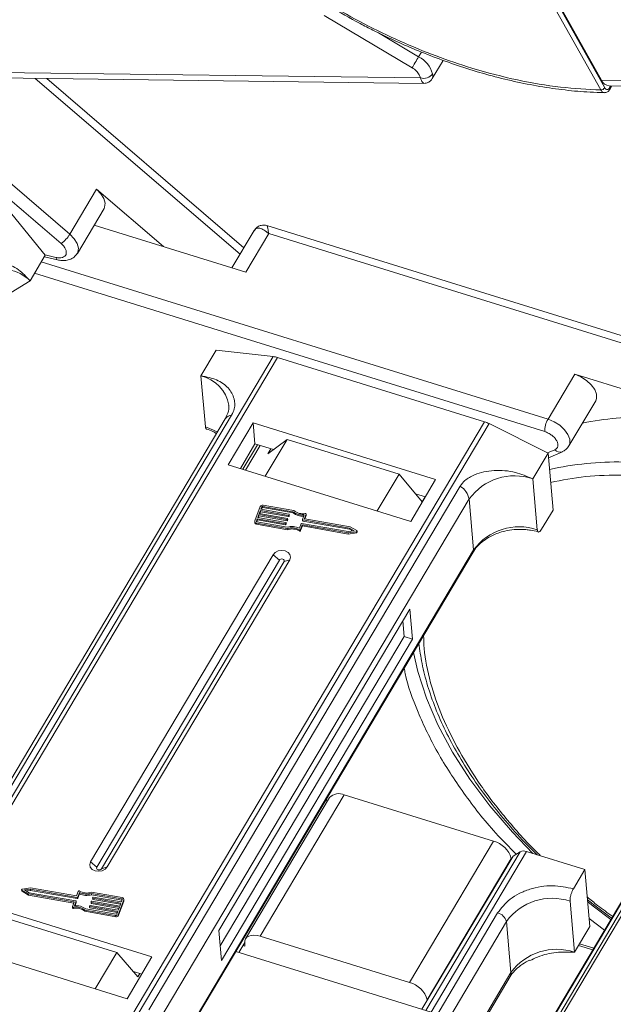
# Model space of a CAD drawing. Header units: millimetres. Extents: x -976 to 1106, y 28 to 1486.
# Tile 28 of 51: x 348 to 395, y 1215 to 1292. Entities that reach past the tile are written whole.
import ezdxf

# ---------------------------------------------------------------- set-up
doc = ezdxf.new("R2010")
doc.units = ezdxf.units.MM

msp = doc.modelspace()

# ---------------------------------------------------------------- linework, layer by layer
at = {"color": 7, "linetype": 'Continuous', "lineweight": 15}
for p, q in [((393.956, 1286.857), (369.159, 1331.118)), ((393.644, 1286.682), (368.847, 1330.943)), ((369.492, 1330.68), (393.713, 1287.447)), ((378.744, 1288.437), (371.796, 1292.569)), ((379.259, 1289.303), (376.076, 1291.195)), ((379.481, 1289.675), (379.259, 1289.303)), ((380.335, 1287.577), (381.192, 1289.018)), ((335.882, 1287.552), (351.024, 1274.56)), ((379.403, 1287.631), (340.037, 1288.138)), ((340.621, 1287.707), (379.676, 1287.204)), ((348.981, 1287.599), (365.157, 1273.72)), ((365.462, 1274.232), (349.895, 1287.588)), ((379.403, 1287.631), (379.309, 1287.888)), ((351.71, 1275.304), (337.7, 1287.323)), ((433.08, 1286.94), (393.713, 1287.447)), ((394.298, 1287.016), (433.353, 1286.513)), ((394.436, 1287.014), (394.34, 1286.852)), ((394.35, 1286.725), (394.522, 1287.013)), ((353.82, 1278.853), (351.71, 1275.304)), ((359.107, 1274.317), (353.82, 1278.853)), ((346.791, 1277.303), (349.775, 1273.652)), ((352.303, 1273.789), (354.414, 1277.338)), ((353.628, 1276.016), (365.607, 1272.302)), ((410.594, 1262.55), (367.275, 1275.981)), ((366.271, 1275.592), (364.515, 1272.64)), ((365.607, 1272.302), (367.417, 1275.344)), ((367.417, 1275.344), (410.219, 1262.073)), ((348.569, 1271.624), (349.775, 1273.652)), ((350.607, 1273.47), (349.757, 1273.674)), ((389.476, 1260.698), (349.451, 1273.107)), ((349.699, 1273.525), (350.74, 1273.274)), ((348.919, 1272.212), (389.216, 1259.718)), ((345.309, 1269.614), (348.569, 1271.624)), ((362.062, 1264.125), (363.268, 1266.153)), ((363.268, 1266.153), (367.767, 1265.645)), ((367.767, 1265.645), (338.053, 1215.686)), ((338.382, 1215.584), (368.113, 1265.571)), ((368.113, 1265.571), (384.466, 1260.501)), ((391.587, 1264.247), (389.476, 1260.698)), ((402.702, 1260.801), (391.587, 1264.247)), ((362.062, 1264.125), (362.418, 1260.105)), ((391.133, 1258.592), (393.244, 1262.141)), ((363.987, 1260.729), (339.411, 1219.407)), ((339.909, 1219.689), (364.486, 1261.011)), ((384.466, 1260.501), (354.735, 1210.514)), ((355.103, 1210.399), (384.817, 1260.359)), ((366.187, 1260.403), (364.227, 1257.108)), ((380.602, 1255.934), (366.187, 1260.403)), ((366.187, 1260.403), (366.333, 1258.748)), ((384.817, 1260.359), (389.477, 1258.027)), ((368.872, 1259.101), (367.148, 1256.202)), ((367.336, 1257.967), (368.872, 1259.101)), ((377.717, 1256.358), (368.872, 1259.101)), ((366.333, 1258.748), (365.182, 1256.812)), ((366.523, 1258.689), (365.372, 1256.753)), ((365.59, 1256.685), (366.742, 1258.621)), ((367.785, 1258.298), (366.333, 1258.748)), ((367.336, 1257.967), (367.573, 1258.364)), ((388.271, 1255.999), (389.477, 1258.027)), ((390.018, 1258.291), (389.449, 1258.041)), ((389.477, 1258.027), (389.875, 1253.534)), ((389.511, 1257.653), (390.611, 1258.137)), ((364.227, 1257.108), (378.642, 1252.639)), ((375.994, 1253.46), (377.717, 1256.358)), ((377.717, 1256.358), (379.546, 1254.181)), ((378.642, 1252.639), (380.602, 1255.934)), ((388.627, 1251.979), (388.271, 1255.999)), ((382.538, 1255.414), (357.961, 1214.092)), ((415.056, 1255.241), (385.499, 1205.546)), ((385.77, 1205.543), (415.349, 1255.274)), ((358.671, 1213.082), (383.248, 1254.404)), ((379.793, 1254.575), (379.012, 1254.817)), ((379.782, 1254.578), (379.546, 1254.181)), ((383.604, 1250.384), (383.248, 1254.404)), ((366.741, 1253.801), (366.326, 1252.675)), ((366.759, 1253.498), (366.673, 1253.263)), ((366.713, 1253.256), (366.768, 1253.403)), ((368.975, 1253.108), (366.759, 1253.498)), ((366.768, 1253.403), (366.759, 1253.498)), ((366.768, 1253.403), (368.984, 1253.014)), ((366.863, 1253.779), (366.794, 1253.592)), ((366.794, 1253.592), (369.01, 1253.202)), ((366.834, 1253.584), (366.871, 1253.685)), ((366.871, 1253.685), (366.863, 1253.779)), ((369.328, 1253.396), (366.941, 1253.815)), ((366.941, 1253.815), (366.95, 1253.721)), ((366.95, 1253.721), (369.336, 1253.301)), ((369.401, 1253.483), (366.976, 1253.909)), ((369.336, 1253.301), (369.328, 1253.396)), ((388.97, 1252.013), (389.875, 1253.534)), ((366.319, 1252.626), (366.328, 1252.532)), ((366.517, 1252.841), (366.448, 1252.654)), ((366.448, 1252.654), (366.451, 1252.622)), ((366.473, 1252.602), (366.526, 1252.747)), ((366.492, 1252.596), (368.879, 1252.177)), ((368.733, 1252.452), (366.517, 1252.841)), ((366.526, 1252.747), (366.517, 1252.841)), ((366.526, 1252.747), (368.742, 1252.357)), ((366.638, 1253.17), (366.552, 1252.935)), ((366.552, 1252.935), (368.768, 1252.546)), ((366.592, 1252.928), (366.647, 1253.075)), ((368.854, 1252.78), (366.638, 1253.17)), ((366.647, 1253.075), (366.638, 1253.17)), ((366.647, 1253.075), (368.863, 1252.685)), ((366.673, 1253.263), (368.889, 1252.874)), ((368.863, 1252.685), (368.854, 1252.78)), ((368.911, 1252.845), (368.894, 1252.798)), ((368.902, 1252.704), (368.894, 1252.798)), ((368.902, 1252.704), (368.919, 1252.75)), ((368.919, 1252.75), (368.911, 1252.845)), ((368.92, 1252.759), (368.912, 1252.853)), ((368.984, 1253.014), (368.975, 1253.108)), ((369.032, 1253.173), (369.015, 1253.126)), ((369.023, 1253.032), (369.015, 1253.126)), ((369.023, 1253.032), (369.04, 1253.079)), ((369.04, 1253.079), (369.032, 1253.173)), ((369.041, 1253.087), (369.033, 1253.181)), ((370.089, 1252.779), (370.097, 1252.685)), ((370.09, 1252.788), (370.224, 1253.15)), ((373.795, 1252.111), (370.112, 1252.759)), ((370.12, 1252.664), (370.112, 1252.759)), ((370.12, 1252.664), (373.804, 1252.017)), ((370.372, 1253.199), (370.247, 1252.86)), ((370.248, 1252.844), (370.247, 1252.86)), ((373.855, 1252.201), (370.269, 1252.831)), ((370.279, 1252.829), (370.38, 1253.105)), ((370.372, 1253.199), (370.38, 1253.105)), ((370.383, 1253.121), (370.374, 1253.216)), ((366.457, 1252.502), (368.882, 1252.076)), ((366.466, 1252.408), (366.457, 1252.502)), ((366.466, 1252.408), (368.89, 1251.982)), ((368.742, 1252.357), (368.733, 1252.452)), ((368.79, 1252.517), (368.773, 1252.47)), ((368.781, 1252.375), (368.773, 1252.47)), ((368.781, 1252.375), (368.798, 1252.422)), ((368.798, 1252.422), (368.79, 1252.517)), ((368.799, 1252.43), (368.791, 1252.525)), ((368.89, 1251.982), (368.882, 1252.076)), ((369.829, 1251.978), (369.837, 1251.883)), ((369.836, 1252.097), (369.969, 1252.459)), ((369.932, 1252.005), (370.066, 1252.367)), ((369.94, 1251.91), (369.932, 1252.005)), ((369.94, 1251.91), (370.074, 1252.273)), ((370.008, 1252.477), (373.692, 1251.83)), ((370.066, 1252.367), (373.682, 1251.732)), ((370.074, 1252.273), (370.066, 1252.367)), ((370.074, 1252.273), (373.69, 1251.637)), ((373.682, 1251.732), (374.34, 1251.82)), ((373.692, 1251.83), (374.175, 1251.895)), ((374.175, 1251.895), (373.795, 1252.111)), ((373.804, 1252.017), (373.795, 1252.111)), ((373.804, 1252.017), (374.048, 1251.878)), ((374.371, 1251.906), (373.855, 1252.201)), ((374.34, 1251.82), (374.348, 1251.725)), ((374.403, 1251.778), (374.395, 1251.873)), ((373.69, 1251.637), (373.682, 1251.732)), ((373.69, 1251.637), (374.348, 1251.725)), ((383.604, 1250.384), (359.58, 1209.993)), ((411.734, 1250.295), (387.157, 1208.973)), ((387.299, 1209.126), (411.876, 1250.448)), ((367.764, 1250.006), (353.349, 1225.77)), ((368.257, 1249.577), (353.843, 1225.341)), ((354.216, 1225.226), (368.631, 1249.461)), ((354.659, 1225.364), (369.074, 1249.6)), ((359.627, 1209.962), (383.569, 1250.218)), ((367.764, 1250.006), (368.257, 1249.577)), ((369.074, 1249.6), (368.631, 1249.461)), ((378.562, 1245.709), (363.483, 1220.358)), ((378.771, 1243.344), (378.562, 1245.709)), ((378.115, 1243.547), (378.007, 1244.776)), ((363.592, 1219.129), (378.115, 1243.547)), ((363.693, 1217.993), (378.771, 1243.344)), ((378.771, 1243.344), (378.115, 1243.547)), ((372.224, 1230.841), (365.59, 1219.687)), ((366.748, 1219.894), (373.382, 1231.048)), ((385.176, 1227.392), (373.382, 1231.048)), ((372, 1230.464), (371.977, 1230.727)), ((385.176, 1227.392), (378.542, 1216.237)), ((379.521, 1214.132), (386.713, 1226.225)), ((387.288, 1226.571), (379.833, 1214.036)), ((380.238, 1213.91), (387.777, 1226.585)), ((387.288, 1226.571), (386.713, 1226.225)), ((387.777, 1226.585), (392.384, 1225.157)), ((353.843, 1225.341), (353.349, 1225.77)), ((354.659, 1225.364), (354.216, 1225.226)), ((379.936, 1214.885), (386.57, 1226.039)), ((386.57, 1226.039), (386.575, 1225.992)), ((391.479, 1223.636), (392.384, 1225.157)), ((392.384, 1225.157), (392.781, 1220.664)), ((347.903, 1223.571), (347.912, 1223.476)), ((347.927, 1223.538), (348.443, 1223.243)), ((347.935, 1223.443), (347.927, 1223.538)), ((347.935, 1223.443), (348.452, 1223.149)), ((348.616, 1223.712), (347.959, 1223.624)), ((348.607, 1223.614), (348.123, 1223.549)), ((348.123, 1223.549), (348.503, 1223.333)), ((348.259, 1223.472), (348.615, 1223.519)), ((348.443, 1223.243), (352.029, 1222.613)), ((348.452, 1223.149), (348.443, 1223.243)), ((348.452, 1223.149), (352.028, 1222.52)), ((348.503, 1223.333), (352.186, 1222.685)), ((352.29, 1222.967), (348.607, 1223.614)), ((348.615, 1223.519), (348.607, 1223.614)), ((348.615, 1223.519), (352.298, 1222.872)), ((352.233, 1223.076), (348.616, 1223.712)), ((352.366, 1223.439), (352.233, 1223.076)), ((352.463, 1223.347), (352.329, 1222.985)), ((352.338, 1222.89), (352.471, 1223.253)), ((352.471, 1223.253), (352.463, 1223.347)), ((355.841, 1222.942), (353.416, 1223.368)), ((355.806, 1222.848), (353.42, 1223.267)), ((353.428, 1223.173), (353.42, 1223.267)), ((353.428, 1223.173), (355.815, 1222.753)), ((358.196, 1218.263), (343.781, 1222.732)), ((351.926, 1222.245), (352.051, 1222.584)), ((352.036, 1222.542), (352.029, 1222.613)), ((352.208, 1222.656), (352.075, 1222.294)), ((352.119, 1222.297), (352.217, 1222.562)), ((352.208, 1222.656), (352.217, 1222.562)), ((352.218, 1222.57), (352.209, 1222.665)), ((352.298, 1222.872), (352.29, 1222.967)), ((352.338, 1222.89), (352.329, 1222.985)), ((353.265, 1222.262), (353.274, 1222.168)), ((353.267, 1222.271), (353.284, 1222.318)), ((353.323, 1222.336), (355.539, 1221.946)), ((353.386, 1222.591), (353.395, 1222.496)), ((353.387, 1222.599), (353.405, 1222.646)), ((355.626, 1222.181), (353.409, 1222.57)), ((353.418, 1222.475), (353.409, 1222.57)), ((353.418, 1222.475), (355.593, 1222.093)), ((353.444, 1222.664), (355.66, 1222.274)), ((353.507, 1222.919), (353.516, 1222.824)), ((353.508, 1222.927), (353.526, 1222.974)), ((355.747, 1222.509), (353.53, 1222.898)), ((353.539, 1222.804), (353.53, 1222.898)), ((353.539, 1222.804), (355.714, 1222.421)), ((353.565, 1222.992), (355.781, 1222.603)), ((355.558, 1221.643), (355.972, 1222.769)), ((355.566, 1221.549), (355.981, 1222.674)), ((355.66, 1222.274), (355.747, 1222.509)), ((355.781, 1222.603), (355.85, 1222.79)), ((355.815, 1222.753), (355.806, 1222.848)), ((355.972, 1222.769), (355.981, 1222.674)), ((355.988, 1222.723), (355.979, 1222.818)), ((391.575, 1218.636), (391.219, 1222.656)), ((351.924, 1222.228), (351.932, 1222.134)), ((352.007, 1222.092), (351.998, 1222.187)), ((352.898, 1221.961), (355.322, 1221.535)), ((352.898, 1221.961), (352.906, 1221.866)), ((352.906, 1221.866), (355.331, 1221.44)), ((352.971, 1222.048), (355.357, 1221.629)), ((355.505, 1221.852), (353.288, 1222.242)), ((353.297, 1222.147), (353.288, 1222.242)), ((353.297, 1222.147), (355.472, 1221.765)), ((355.322, 1221.535), (355.331, 1221.44)), ((355.435, 1221.665), (355.505, 1221.852)), ((355.539, 1221.946), (355.626, 1222.181)), ((355.566, 1221.549), (355.558, 1221.643)), ((385.499, 1221.737), (375.943, 1205.669)), ((346.578, 1221.345), (355.423, 1218.602)), ((377.034, 1205.655), (386.196, 1221.061)), ((386.552, 1217.041), (386.196, 1221.061)), ((392.726, 1221.289), (393.943, 1220.383)), ((363.483, 1220.358), (363.693, 1217.993)), ((391.575, 1218.636), (392.781, 1220.664)), ((341.821, 1219.436), (356.236, 1214.967)), ((365.519, 1219.405), (365.051, 1218.619)), ((365.542, 1219.118), (365.378, 1219.169)), ((365.521, 1219.354), (365.542, 1219.118)), ((378.542, 1216.237), (366.748, 1219.894)), ((391.894, 1219.173), (393.017, 1218.825)), ((393.095, 1218.957), (391.973, 1219.305)), ((353.724, 1215.746), (355.423, 1218.602)), ((355.423, 1218.602), (357.093, 1216.705)), ((364.818, 1218.691), (380.238, 1213.91)), ((356.236, 1214.967), (358.196, 1218.263)), ((357.388, 1216.903), (356.742, 1217.104)), ((357.093, 1216.705), (357.239, 1216.95)), ((386.552, 1217.041), (379.759, 1205.62)), ((379.888, 1205.619), (386.483, 1216.708)), ((379.941, 1214.838), (379.936, 1214.885))]:
    msp.add_line(p, q, dxfattribs=at)
at = {"color": 7, "linetype": 'Continuous', "lineweight": 15, "flags": 128}
for points in [[(378.744, 1288.437), (378.792, 1288.517), (378.849, 1288.613), (378.914, 1288.722), (378.983, 1288.839), (379.056, 1288.961), (379.128, 1289.081), (379.196, 1289.197), (379.259, 1289.303)], [(354.414, 1277.338), (354.459, 1277.432), (354.5, 1277.753), (354.399, 1278.118), (354.166, 1278.495), (353.82, 1278.853)], [(352.301, 1273.785), (352.348, 1273.883), (352.389, 1274.204), (352.288, 1274.569), (352.055, 1274.946), (351.71, 1275.304)], [(366.379, 1275.69), (366.314, 1275.634), (366.243, 1275.541)], [(393.244, 1262.141), (393.318, 1262.336), (393.311, 1262.675), (393.165, 1263.048), (392.891, 1263.422), (392.515, 1263.766), (392.067, 1264.049), (391.587, 1264.247)], [(391.132, 1258.591), (391.208, 1258.787), (391.201, 1259.126), (391.054, 1259.499), (390.781, 1259.873), (390.404, 1260.217), (389.956, 1260.5), (389.476, 1260.698)], [(363.36, 1259.673), (363.058, 1259.846), (362.418, 1260.105)], [(368.919, 1252.75), (368.92, 1252.755), (368.92, 1252.759)], [(369.04, 1253.079), (369.041, 1253.083), (369.041, 1253.087)], [(370.3, 1253.257), (370.316, 1253.258), (370.332, 1253.256), (370.346, 1253.251), (370.358, 1253.244), (370.367, 1253.234), (370.373, 1253.223), (370.374, 1253.211), (370.372, 1253.199)], [(370.38, 1253.105), (370.383, 1253.117), (370.383, 1253.121)], [(368.798, 1252.422), (368.799, 1252.427), (368.799, 1252.43)], [(374.371, 1251.906), (374.384, 1251.897), (374.392, 1251.884), (374.395, 1251.871), (374.393, 1251.857), (374.385, 1251.844), (374.373, 1251.833), (374.357, 1251.824), (374.34, 1251.82)], [(369.074, 1249.6), (369.14, 1249.809), (369.095, 1250.018), (368.948, 1250.194), (368.72, 1250.31), (368.447, 1250.349), (368.169, 1250.305), (367.929, 1250.185), (367.764, 1250.006)], [(368.631, 1249.461), (368.649, 1249.521), (368.637, 1249.581), (368.595, 1249.631), (368.53, 1249.664), (368.452, 1249.675), (368.373, 1249.662), (368.304, 1249.628), (368.257, 1249.577)], [(388.267, 1226.433), (386.659, 1228.106), (384.879, 1230.184), (383.297, 1232.3), (381.927, 1234.436), (380.781, 1236.575), (379.869, 1238.697), (379.197, 1240.784), (378.859, 1242.297)], [(353.349, 1225.77), (353.283, 1225.561), (353.328, 1225.352), (353.475, 1225.177), (353.703, 1225.06), (353.976, 1225.021), (354.254, 1225.065), (354.494, 1225.186), (354.659, 1225.364)], [(353.843, 1225.341), (353.824, 1225.282), (353.836, 1225.222), (353.878, 1225.172), (353.943, 1225.139), (354.021, 1225.128), (354.101, 1225.14), (354.169, 1225.175), (354.216, 1225.226)], [(347.927, 1223.538), (347.914, 1223.547), (347.906, 1223.56), (347.903, 1223.573), (347.906, 1223.587), (347.913, 1223.6), (347.925, 1223.611), (347.941, 1223.619), (347.959, 1223.624)], [(352.217, 1222.562), (352.218, 1222.566), (352.218, 1222.57)], [(355.834, 1222.747), (355.826, 1222.75), (355.815, 1222.753)], [(355.981, 1222.674), (355.987, 1222.702), (355.988, 1222.723)], [(394.444, 1221.225), (393.032, 1222.278), (392.609, 1222.607)], [(351.998, 1222.187), (351.982, 1222.186), (351.967, 1222.188), (351.952, 1222.193), (351.94, 1222.2), (351.931, 1222.21), (351.926, 1222.221), (351.924, 1222.233), (351.926, 1222.245)], [(365.521, 1219.354), (365.53, 1219.531), (365.589, 1219.686), (365.696, 1219.812), (365.846, 1219.904), (366.034, 1219.96), (366.253, 1219.978), (366.494, 1219.955), (366.748, 1219.894)]]:
    msp.add_lwpolyline(points, dxfattribs=at)
at = {"color": 7, "linetype": 'Continuous', "lineweight": 15}
for centre, radius, start, end in [((378.273, 1287.377), 2.164, 15.62191, 62.88622), ((379.647, 1288.471), 0.875, 253.78756, 324.19862), ((393.631, 1287.071), 0.389, 271.86957, 326.65022), ((394.361, 1287.714), 0.701, 202.38754, 264.82007), ((394.235, 1286.779), 0.127, 334.9016, 34.91091), ((349.581, 1276.578), 2.481, 305.58504, 329.09631), ((350.827, 1273.476), 0.22, 181.61706, 246.35503), ((346.393, 1269.452), 3.075, 44.95304, 117.11455), ((367.546, 1263.771), 1.887, 72.54035, 83.28419), ((361.447, 1261.346), 2.846, 9.15192, 77.52784), ((364.526, 1260.358), 0.654, 93.55675, 145.42124), ((383.771, 1258.276), 2.331, 63.32278, 72.65193), ((391.116, 1259.739), 1.9, 149.67954, 180.63134), ((397.055, 1236.033), 24.839, 88.82822, 101.25928), ((390.428, 1258.649), 0.544, 221.14098, 289.52331), ((394.929, 1232.795), 24.529, 88.77906, 102.56792), ((386.847, 1251.778), 4.455, 71.35117, 143.88666), ((381.722, 1254.085), 1.559, 11.78371, 58.45205), ((366.928, 1253.704), 0.211, 76.82047, 152.67724), ((366.925, 1253.747), 0.0702, 76.82047, 152.67724), ((366.934, 1253.652), 0.0702, 76.82047, 152.67724), ((370.074, 1254.361), 1.22, 232.27873, 277.03386), ((370.089, 1254.319), 1.083, 230.54032, 281.24674), ((366.461, 1252.641), 0.139, 165.82887, 268.70491), ((366.493, 1252.642), 0.0463, 165.82887, 268.70491), ((368.862, 1252.814), 0.0351, 256.82047, 332.67724), ((368.871, 1252.72), 0.0351, 256.82047, 332.67724), ((368.888, 1252.851), 0.0232, 345.82887, 88.70491), ((368.983, 1253.143), 0.0351, 256.82047, 332.67724), ((368.992, 1253.048), 0.0351, 256.82047, 332.67724), ((369.009, 1253.179), 0.0232, 345.82887, 88.70491), ((370.079, 1254.26), 1.213, 232.2169, 275.1228), ((370.113, 1252.782), 0.0232, 165.82887, 268.70491), ((370.123, 1252.69), 0.0257, 191.16959, 265.14643), ((370.269, 1252.854), 0.0232, 165.82887, 268.70491), ((366.479, 1252.561), 0.154, 191.16959, 265.14643), ((368.741, 1252.486), 0.0351, 256.82047, 332.67724), ((368.75, 1252.391), 0.0351, 256.82047, 332.67724), ((368.767, 1252.522), 0.0232, 345.82887, 88.70491), ((369.253, 1250.888), 1.342, 64.26715, 106.19609), ((369.246, 1250.969), 1.165, 59.9543, 108.17613), ((369.254, 1250.875), 1.165, 59.9543, 108.17613), ((369.868, 1252.04), 0.073, 237.78895, 331.51557), ((369.876, 1251.945), 0.073, 237.78895, 331.51557), ((370, 1252.443), 0.0351, 76.82047, 152.67724), ((374.348, 1251.781), 0.0552, 269.77346, 357.66723), ((387.202, 1247.758), 4.455, 71.35117, 143.88666), ((383.339, 1250.352), 0.266, 329.7686, 6.93265), ((372.943, 1230.162), 0.989, 63.63596, 136.65201), ((384.721, 1225.527), 1.919, 15.47691, 76.27102), ((387.549, 1226.007), 0.621, 68.50831, 114.80254), ((347.955, 1223.482), 0.0435, 187.253, 243.26342), ((352.431, 1223.404), 0.073, 57.78895, 151.51557), ((353.045, 1224.556), 1.342, 244.26715, 286.19609), ((353.053, 1224.475), 1.165, 239.9543, 288.17613), ((353.054, 1224.462), 1.342, 244.26715, 286.19609), ((352.029, 1222.59), 0.0232, 345.82887, 88.70491), ((352.224, 1221.083), 1.22, 52.27873, 97.03386), ((352.186, 1222.662), 0.0232, 345.82887, 88.70491), ((352.298, 1223.001), 0.0351, 256.82047, 332.67724), ((352.306, 1222.906), 0.0351, 256.82047, 332.67724), ((353.289, 1222.265), 0.0232, 165.82887, 268.70491), ((353.315, 1222.301), 0.0351, 76.82047, 152.67724), ((353.41, 1222.593), 0.0232, 165.82887, 268.70491), ((353.42, 1222.501), 0.0257, 191.16959, 265.14643), ((353.436, 1222.63), 0.0351, 76.82047, 152.67724), ((353.531, 1222.921), 0.0232, 165.82887, 268.70491), ((353.541, 1222.829), 0.0257, 191.16959, 265.14643), ((353.557, 1222.958), 0.0351, 76.82047, 152.67724), ((355.805, 1222.802), 0.0463, 345.82887, 88.70491), ((355.838, 1222.803), 0.139, 345.82887, 88.70491), ((389.795, 1218.435), 4.455, 71.35117, 143.88666), ((351.99, 1222.15), 0.0601, 195.9308, 285.77131), ((352.209, 1221.125), 1.083, 50.54032, 101.24674), ((352.218, 1221.03), 1.083, 50.54032, 101.24674), ((353.299, 1222.173), 0.0257, 191.16959, 265.14643), ((355.371, 1221.74), 0.211, 256.82047, 332.67724), ((355.379, 1221.645), 0.211, 256.82047, 332.67724), ((355.373, 1221.697), 0.0702, 256.82047, 332.67724), ((385.272, 1220.805), 0.96, 15.47691, 76.27102), ((390.15, 1214.415), 4.455, 71.35117, 143.88666), ((386.017, 1216.978), 0.538, 329.97091, 6.73034), ((378.087, 1214.373), 1.919, 15.47691, 76.27102)]:
    msp.add_arc(centre, radius, start, end, dxfattribs=at)
for points, knots in [([(393.644, 1286.682), (392.596, 1286.734), (390.468, 1286.84), (387.041, 1287.428), (383.734, 1288.282), (380.629, 1289.337), (377.778, 1290.508), (374.944, 1291.874), (372.16, 1293.43), (369.472, 1295.146), (366.93, 1296.994), (364.553, 1298.949), (362.16, 1301.181), (359.844, 1303.687), (357.735, 1306.42), (356.026, 1309.137), (354.694, 1311.849), (353.748, 1314.568), (353.269, 1317.05), (353.178, 1319.252), (353.382, 1321.175), (353.876, 1322.984), (354.666, 1324.655), (355.735, 1326.161), (357.068, 1327.474), (358.639, 1328.587), (360.598, 1329.577), (362.99, 1330.357), (365.803, 1330.866), (367.842, 1330.918), (368.847, 1330.943)], [0, 0, 0, 0, 0.038845, 0.078883, 0.12003, 0.152186, 0.184338, 0.217171, 0.25, 0.282833, 0.315662, 0.347818, 0.37997, 0.421121, 0.461157, 0.5, 0.538846, 0.578883, 0.62003, 0.652186, 0.684338, 0.717171, 0.75, 0.782833, 0.815662, 0.847818, 0.87997, 0.921121, 0.961156, 1, 1, 1, 1]), ([(372.215, 1293.279), (373.019, 1292.815), (374.147, 1292.166), (375.849, 1291.294), (377.306, 1290.593), (379.058, 1289.828), (380.903, 1289.103), (382.835, 1288.433), (384.817, 1287.842), (386.826, 1287.342), (388.84, 1286.944), (390.838, 1286.663), (392.542, 1286.503), (393.551, 1286.487), (393.926, 1286.482)], [0, 0, 0, 0, 0.1137, 0.159318, 0.234954, 0.313176, 0.396777, 0.483673, 0.573025, 0.664169, 0.756641, 0.850112, 0.944348, 1, 1, 1, 1]), ([(379.675, 1287.214), (379.64, 1287.228), (379.584, 1287.251), (379.482, 1287.428), (379.429, 1287.564), (379.403, 1287.631)], [0, 0, 0, 0, 0.4737427, 0.7397217, 1, 1, 1, 1]), ([(379.679, 1287.204), (379.734, 1287.207), (379.853, 1287.213), (380.034, 1287.28), (380.211, 1287.399), (380.295, 1287.522), (380.338, 1287.584)], [0, 0, 0, 0, 0.212678, 0.455677, 0.722351, 1, 1, 1, 1]), ([(380.357, 1287.959), (380.372, 1287.835), (380.392, 1287.663), (380.334, 1287.605), (380.317, 1287.588)], [0, 0, 0, 0, 0.719828, 1, 1, 1, 1]), ([(394.34, 1286.852), (394.311, 1286.814), (394.254, 1286.738), (394.146, 1286.706), (394.039, 1286.741), (393.984, 1286.818), (393.956, 1286.857)], [0, 0, 0, 0, 0.250048, 0.499878, 0.749219, 1, 1, 1, 1]), ([(393.925, 1286.471), (393.914, 1286.47), (393.874, 1286.469), (393.803, 1286.502), (393.717, 1286.569), (393.669, 1286.644), (393.644, 1286.682)], [0, 0, 0, 0, 0.103891, 0.386277, 0.684984, 1, 1, 1, 1]), ([(393.934, 1286.467), (393.973, 1286.469), (394.053, 1286.475), (394.168, 1286.529), (394.272, 1286.611), (394.325, 1286.688), (394.35, 1286.725)], [0, 0, 0, 0, 0.254858, 0.509073, 0.758744, 1, 1, 1, 1]), ([(367.265, 1275.984), (367.197, 1276), (367.05, 1276.035), (366.802, 1276.01), (366.545, 1275.905), (366.417, 1275.764), (366.352, 1275.692)], [0, 0, 0, 0, 0.208596, 0.452742, 0.723381, 1, 1, 1, 1]), ([(367.266, 1275.954), (367.274, 1275.959), (367.299, 1275.974), (367.346, 1275.766), (367.393, 1275.485), (367.417, 1275.344)], [0, 0, 0, 0, 0.169815, 0.582897, 1, 1, 1, 1]), ([(367.417, 1275.344), (367.293, 1275.445), (367.046, 1275.646), (366.711, 1275.788), (366.421, 1275.791), (366.303, 1275.625), (366.243, 1275.541)], [0, 0, 0, 0, 0.2513081, 0.5006346, 0.7501865, 1, 1, 1, 1]), ([(351.024, 1274.56), (351.097, 1274.491), (351.244, 1274.351), (351.385, 1274.118), (351.447, 1273.894), (351.421, 1273.701), (351.315, 1273.549), (351.131, 1273.453), (350.888, 1273.419), (350.699, 1273.453), (350.607, 1273.47)], [0, 0, 0, 0, 0.1222496, 0.25, 0.3777504, 0.5, 0.6222496, 0.75, 0.8777504, 1, 1, 1, 1]), ([(350.74, 1273.277), (350.794, 1273.264), (350.981, 1273.22), (351.303, 1273.206), (351.696, 1273.28), (352.061, 1273.463), (352.217, 1273.683), (352.291, 1273.788)], [0, 0, 0, 0, 0.090812, 0.312084, 0.538609, 0.780174, 1, 1, 1, 1]), ([(348.569, 1271.624), (348.274, 1271.936), (347.633, 1272.612), (346.471, 1273.115), (345.435, 1273.084), (344.705, 1272.726), (344.437, 1272.362), (344.328, 1272.214)], [0, 0, 0, 0, 0.222481, 0.483081, 0.73977, 0.893878, 1, 1, 1, 1]), ([(364.486, 1261.011), (364.567, 1261.184), (364.776, 1261.631), (364.719, 1262.407), (364.27, 1263.213), (363.361, 1263.871), (362.497, 1264.04), (362.062, 1264.125)], [0, 0, 0, 0, 0.111335, 0.286497, 0.521289, 0.758582, 1, 1, 1, 1]), ([(364.254, 1261.799), (364.256, 1261.792), (364.303, 1261.593), (364.241, 1261.247), (364.059, 1260.881), (363.984, 1260.729)], [0, 0, 0, 0, 0.022031, 0.594227, 1, 1, 1, 1]), ([(362.418, 1260.105), (362.425, 1260.056), (362.44, 1259.962), (362.484, 1259.937), (362.505, 1259.925)], [0, 0, 0, 0, 0.518217, 1, 1, 1, 1]), ([(362.503, 1259.92), (362.678, 1259.862), (362.966, 1259.767), (363.204, 1259.625), (363.297, 1259.569)], [0, 0, 0, 0, 0.607334, 1, 1, 1, 1]), ([(389.216, 1259.718), (389.311, 1259.683), (389.505, 1259.612), (389.781, 1259.435), (390.011, 1259.225), (390.175, 1258.998), (390.265, 1258.773), (390.269, 1258.565), (390.19, 1258.393), (390.075, 1258.325), (390.018, 1258.291)], [0, 0, 0, 0, 0.12225, 0.25, 0.37775, 0.5, 0.62225, 0.75, 0.87775, 1, 1, 1, 1]), ([(390.605, 1258.149), (390.701, 1258.192), (390.917, 1258.289), (391.051, 1258.486), (391.125, 1258.596)], [0, 0, 0, 0, 0.447204, 1, 1, 1, 1]), ([(388.271, 1255.999), (387.82, 1256.187), (386.84, 1256.597), (385.204, 1256.726), (383.836, 1256.435), (382.94, 1255.944), (382.654, 1255.567), (382.538, 1255.414)], [0, 0, 0, 0, 0.222481, 0.483081, 0.73977, 0.893878, 1, 1, 1, 1]), ([(389.682, 1255.715), (390.584, 1255.895), (392.386, 1256.255), (394.421, 1256.283), (395.439, 1256.296)], [0, 0, 0, 0, 0.500194, 1, 1, 1, 1]), ([(383.579, 1250.217), (383.589, 1250.24), (383.679, 1250.436), (383.988, 1250.776), (384.482, 1251.197), (385.019, 1251.507), (385.551, 1251.727), (386.128, 1251.9), (386.56, 1251.956), (386.807, 1251.988)], [0, 0, 0, 0, 0.025728, 0.216118, 0.395091, 0.566217, 0.690985, 0.822611, 1, 1, 1, 1]), ([(386.807, 1251.988), (387.117, 1252.001), (387.554, 1252.019), (388.174, 1251.932), (388.51, 1251.871), (388.7, 1251.799), (388.712, 1251.794)], [0, 0, 0, 0, 0.469741, 0.661848, 0.977089, 1, 1, 1, 1]), ([(388.97, 1252.013), (388.936, 1251.961), (388.867, 1251.858), (388.769, 1251.787), (388.691, 1251.793), (388.643, 1251.865), (388.631, 1251.947), (388.627, 1251.979)], [0, 0, 0, 0, 0.214694, 0.429388, 0.644082, 0.858775, 1, 1, 1, 1]), ([(382.474, 1234.492), (382.005, 1235.391), (381.053, 1237.218), (380.144, 1239.944), (379.681, 1242.101), (379.658, 1243.294), (379.652, 1243.63)], [0, 0, 0, 0, 0.285108, 0.579058, 0.881282, 1, 1, 1, 1]), ([(379.284, 1243.012), (379.353, 1242.485), (379.498, 1241.389), (379.944, 1239.676), (380.563, 1237.895), (381.357, 1236.099), (382.315, 1234.3), (383.431, 1232.508), (384.693, 1230.736), (386.098, 1228.999), (387.408, 1227.522), (388.294, 1226.649), (388.625, 1226.322)], [0, 0, 0, 0, 0.09778, 0.203516, 0.309186, 0.414736, 0.520106, 0.625237, 0.730055, 0.834437, 0.938164, 1, 1, 1, 1]), ([(378.121, 1241.057), (378.144, 1240.919), (378.327, 1239.8), (379.168, 1237.565), (380.676, 1234.398), (382.764, 1231.192), (384.866, 1228.488), (386.414, 1226.928), (386.962, 1226.375)], [0, 0, 0, 0, 0.029632, 0.238883, 0.451954, 0.666989, 0.882023, 1, 1, 1, 1]), ([(388.916, 1226.232), (388.883, 1226.262), (387.911, 1227.165), (386.272, 1229.024), (384.108, 1231.761), (383.013, 1233.591), (382.474, 1234.492)], [0, 0, 0, 0, 0.011666, 0.350573, 0.680244, 1, 1, 1, 1]), ([(391.479, 1223.636), (390.939, 1223.753), (390.108, 1223.934), (388.919, 1223.834), (388.02, 1223.629), (387.189, 1223.285), (386.24, 1222.706), (385.791, 1222.118), (385.499, 1221.737)], [0, 0, 0, 0, 0.239457, 0.368361, 0.5, 0.631639, 0.760543, 1, 1, 1, 1]), ([(391.219, 1222.656), (391.218, 1222.715), (391.215, 1222.832), (391.255, 1223.061), (391.322, 1223.297), (391.402, 1223.496), (391.457, 1223.596), (391.479, 1223.636)], [0, 0, 0, 0, 0.214694, 0.429388, 0.644082, 0.858775, 1, 1, 1, 1]), ([(394.587, 1221.464), (394.182, 1221.747), (393.483, 1222.235), (392.844, 1222.773), (392.575, 1222.999)], [0, 0, 0, 0, 0.578404, 1, 1, 1, 1]), ([(392.594, 1222.784), (392.63, 1222.754), (393.19, 1222.288), (393.834, 1221.805), (394.453, 1221.367), (394.506, 1221.329)], [0, 0, 0, 0, 0.0589753, 0.9195322, 1, 1, 1, 1]), ([(388.047, 1217.974), (388.243, 1218.073), (388.901, 1218.408), (390.162, 1218.679), (391.101, 1218.65), (391.575, 1218.636)], [0, 0, 0, 0, 0.173117, 0.582997, 1, 1, 1, 1]), ([(386.487, 1216.708), (386.491, 1216.717), (386.561, 1216.874), (386.829, 1217.185), (387.3, 1217.6), (387.722, 1217.874), (387.991, 1217.987), (388.033, 1218.005)], [0, 0, 0, 0, 0.017506, 0.334013, 0.635373, 0.943328, 1, 1, 1, 1])]:
    msp.add_open_spline(points, degree=3, knots=knots, dxfattribs=at)
msp.add_open_spline([(378.744, 1288.437), (378.863, 1288.356), (379.101, 1288.195), (379.24, 1287.99), (379.309, 1287.888)], degree=3, dxfattribs=at)

doc.saveas('drawing.dxf')
